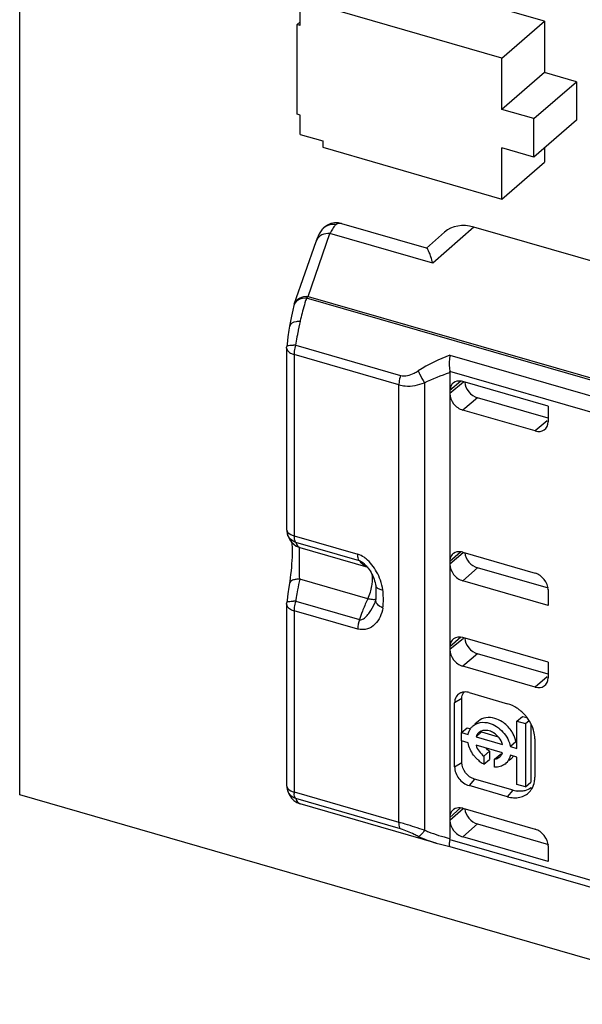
# Model space of a CAD drawing. Header units: millimetres. Extents: x 0 to 210, y 0 to 297.
# Tile 18 of 28: x 59.9 to 62.94, y 234.71 to 240.04. Entities that reach past the tile are written whole.
import ezdxf

# ---------------------------------------------------------------- set-up
doc = ezdxf.new("R2010")
doc.units = ezdxf.units.MM
doc.header["$LTSCALE"] = 19.36
doc.layers.get('0').update_dxf_attribs({"linetype": 'CONTINUOUS'})

msp = doc.modelspace()

# ---------------------------------------------------------------- linework, layer by layer
at = {"color": 7, "linetype": 'Continuous'}
for p, q in [((59.89893, 235.84385), (59.89893, 252.99116)), ((62.7395, 240.02948), (61.76955, 240.30948)), ((61.4179, 240.00638), (61.4179, 240.11031)), ((62.5091, 239.82995), (61.53915, 240.10995)), ((61.40058, 240.01138), (61.4179, 240.02638)), ((61.40058, 239.52641), (61.40058, 240.01138)), ((61.4179, 240.00638), (61.40058, 240.01138)), ((62.5091, 239.82995), (62.7395, 240.02948)), ((62.7395, 240.02948), (62.7395, 239.75235)), ((62.5091, 239.55282), (62.5091, 239.82995)), ((62.7395, 239.75235), (62.5091, 239.55282)), ((62.9127, 239.70235), (62.7395, 239.75235)), ((62.6823, 239.50282), (62.9127, 239.70235)), ((62.9127, 239.70235), (62.9127, 239.4945)), ((61.4179, 239.52141), (61.40058, 239.52641)), ((61.4179, 239.41749), (61.4179, 239.52141)), ((62.6823, 239.50282), (62.5091, 239.55282)), ((62.6823, 239.29497), (62.6823, 239.50282)), ((62.9127, 239.4945), (62.6823, 239.29497)), ((61.4179, 239.41749), (61.53915, 239.38249)), ((61.53915, 239.38249), (61.53915, 239.34784)), ((61.53915, 239.34784), (62.5091, 239.06784)), ((62.5091, 239.06784), (62.5091, 239.34497)), ((62.6823, 239.29497), (62.5091, 239.34497)), ((62.7395, 239.3445), (62.7395, 239.26738)), ((62.5091, 239.06784), (62.7395, 239.26738)), ((61.56545, 238.92743), (61.54875, 238.91612)), ((61.58405, 238.93499), (61.56545, 238.92743)), ((62.10209, 238.80205), (61.64324, 238.93451)), ((61.53474, 238.90154), (61.53465, 238.90141)), ((61.54875, 238.91612), (61.53466, 238.90142)), ((62.19912, 238.8887), (62.10039, 238.8017)), ((65.63069, 237.97088), (62.3571, 238.91588)), ((61.38511, 238.49882), (61.50321, 238.83856)), ((62.13476, 238.72269), (62.13536, 238.7205)), ((61.38316, 238.49234), (61.37703, 238.4669)), ((61.38315, 238.49232), (61.38314, 238.49226)), ((61.36328, 238.39875), (61.36012, 238.38056)), ((61.34614, 238.2833), (61.3446, 238.27033)), ((61.35114, 238.32182), (61.34614, 238.2833)), ((61.34407, 238.26113), (61.34417, 238.26579)), ((61.34407, 238.26113), (61.34407, 237.28031)), ((62.22785, 238.12913), (62.22785, 235.60879)), ((62.75901, 237.94729), (62.29713, 238.08062)), ((62.75901, 237.88297), (62.37713, 237.99321)), ((62.6897, 237.81302), (62.29713, 237.92635)), ((62.75901, 237.94729), (62.75901, 237.86233)), ((61.36202, 237.22484), (61.37128, 237.21204)), ((61.39639, 237.19079), (61.40676, 237.18561)), ((61.40686, 237.18557), (61.40676, 237.18561)), ((61.41506, 237.18265), (61.40686, 237.18557)), ((62.29713, 237.15722), (62.6897, 237.04389)), ((61.77506, 237.08307), (61.77401, 237.08418)), ((62.76112, 236.96186), (62.37713, 237.07271)), ((61.80083, 237.04751), (61.80561, 237.0387)), ((61.80561, 237.0387), (61.81001, 237.02963)), ((62.75901, 236.86961), (62.29713, 237.00294)), ((61.36062, 236.99839), (61.35567, 236.96723)), ((61.82616, 236.97658), (61.82617, 236.97652)), ((61.8276, 236.95417), (61.82761, 236.92386)), ((62.75901, 236.95457), (62.75901, 236.86961)), ((61.34608, 236.89715), (61.3446, 236.88469)), ((61.82716, 236.91008), (61.82627, 236.90213)), ((61.82761, 236.92386), (61.82716, 236.91008)), ((61.34407, 236.87548), (61.34417, 236.88015)), ((61.34407, 236.87548), (61.34407, 235.89467)), ((61.81966, 236.87947), (61.81986, 236.87994)), ((61.82226, 236.88606), (61.81986, 236.87993)), ((62.75901, 236.56165), (62.29713, 236.69498)), ((62.75901, 236.49733), (62.37713, 236.60757)), ((62.6897, 236.42738), (62.29713, 236.54071)), ((62.75901, 236.56165), (62.75901, 236.47669)), ((62.29249, 236.18178), (62.29249, 236.36533)), ((62.33177, 236.39779), (62.53962, 236.33779)), ((62.25333, 235.99558), (62.25333, 236.34199)), ((62.591, 236.24321), (62.621, 236.26919)), ((62.621, 236.26919), (62.64561, 236.26209)), ((62.29049, 236.18178), (62.32049, 236.20776)), ((62.32049, 236.20776), (62.33562, 236.20339)), ((62.38263, 236.24337), (62.36333, 236.22665)), ((62.591, 236.09503), (62.591, 236.24321)), ((62.591, 236.24321), (62.6369, 236.22996)), ((62.6369, 236.22996), (62.6562, 236.24667)), ((62.6369, 236.22996), (62.6369, 235.88771)), ((62.6669, 236.22744), (62.6669, 235.91369)), ((62.29049, 236.13588), (62.29049, 236.18178)), ((62.29049, 236.18178), (62.32639, 236.17142)), ((62.39941, 236.18498), (62.36941, 236.159)), ((62.36941, 236.159), (62.51251, 236.11769)), ((62.39941, 236.18498), (62.48886, 236.15916)), ((62.68734, 236.14742), (62.68734, 235.93957)), ((62.32639, 236.12552), (62.29049, 236.13588)), ((62.29249, 236.01892), (62.29249, 236.13588)), ((62.51251, 236.07179), (62.36941, 236.1131)), ((62.58553, 236.13125), (62.55553, 236.10527)), ((62.55553, 236.10527), (62.591, 236.09503)), ((62.44229, 236.0802), (62.41229, 236.05422)), ((62.41229, 236.05422), (62.41229, 236.0104)), ((62.44229, 236.0802), (62.44229, 236.03638)), ((62.46963, 236.03767), (62.49963, 236.06365)), ((62.591, 236.04913), (62.55553, 236.05937)), ((62.591, 235.90096), (62.591, 236.04913)), ((62.41229, 236.0104), (62.44229, 236.03638)), ((62.46963, 235.99385), (62.46963, 236.03767)), ((62.5372, 236.02026), (62.52929, 236.01341)), ((62.55929, 236.03939), (62.54859, 236.03012)), ((62.53962, 235.83449), (62.33177, 235.89449)), ((62.56962, 235.86964), (62.36177, 235.92964)), ((62.6369, 235.88771), (62.591, 235.90096)), ((62.6369, 235.88771), (62.6669, 235.91369)), ((137.1484, 213.54385), (59.89893, 235.84385)), ((61.36133, 235.84032), (61.37111, 235.82659)), ((61.39914, 235.80361), (61.41668, 235.79646)), ((62.15422, 235.58354), (61.41668, 235.79645)), ((62.29713, 235.77158), (62.6897, 235.65825)), ((62.37713, 235.68707), (62.76112, 235.57622)), ((62.75901, 235.48397), (62.29713, 235.6173)), ((62.15379, 235.58367), (62.17679, 235.57733)), ((62.17679, 235.57733), (62.22721, 235.56552)), ((62.2271, 235.56555), (64.83451, 234.81285)), ((62.75901, 235.56893), (62.75901, 235.48397))]:
    msp.add_line(p, q, dxfattribs=at)
at = {"color": 9, "linetype": 'Continuous'}
for p, q in [((61.46033, 238.54153), (61.57846, 238.88126)), ((62.13536, 238.7205), (61.57846, 238.88126)), ((62.3571, 238.91588), (62.13536, 238.7205)), ((64.84236, 237.5533), (61.45157, 238.53213)), ((61.46033, 238.54153), (64.85111, 237.56269)), ((61.38407, 238.22649), (61.38407, 237.24567)), ((61.95213, 238.0625), (61.38407, 238.22649)), ((61.39296, 238.27773), (61.96102, 238.11374)), ((62.22802, 238.22319), (64.83892, 237.46949)), ((64.8167, 237.38817), (62.22735, 238.13565)), ((62.09099, 238.07362), (62.09099, 235.65351)), ((62.28725, 238.08242), (62.22785, 238.03134)), ((62.30061, 238.07646), (62.22785, 238.01564)), ((61.95213, 235.69604), (61.95213, 238.0625)), ((62.37713, 237.99321), (62.29713, 237.92635)), ((62.75354, 237.86862), (62.6897, 237.81302)), ((61.38407, 237.24567), (61.72906, 237.14608)), ((61.3881, 237.21884), (61.39032, 237.21391)), ((61.73795, 237.11023), (61.39296, 237.20982)), ((61.41506, 237.18264), (61.7836, 237.07626)), ((62.22785, 237.10792), (62.28526, 237.15938)), ((62.29939, 237.15462), (62.22785, 237.09222)), ((61.7836, 237.07626), (61.7863, 237.07541)), ((62.37713, 237.07271), (62.29713, 237.00294)), ((61.7836, 236.90553), (61.41506, 237.01191)), ((61.82627, 236.90213), (61.82631, 236.90236)), ((61.38407, 236.84084), (61.38407, 235.86003)), ((61.72906, 236.74125), (61.38407, 236.84084)), ((61.39296, 236.89209), (61.73795, 236.7925)), ((62.28725, 236.69678), (62.22785, 236.6457)), ((62.30061, 236.69082), (62.22785, 236.63)), ((62.37713, 236.60757), (62.29713, 236.54071)), ((62.75354, 236.48297), (62.6897, 236.42738)), ((62.29249, 236.36533), (62.25333, 236.34199)), ((62.25333, 235.99558), (62.29249, 236.01892)), ((62.36177, 235.92964), (62.33177, 235.89449)), ((61.38407, 235.86003), (61.95213, 235.69604)), ((62.53962, 235.83449), (62.56962, 235.86964)), ((61.96103, 235.66019), (61.39296, 235.82418)), ((62.22785, 235.72228), (62.28526, 235.77374)), ((62.29939, 235.76898), (62.22785, 235.70658)), ((62.37713, 235.68707), (62.29713, 235.6173)), ((62.22735, 235.60255), (64.8167, 234.85507))]:
    msp.add_line(p, q, dxfattribs=at)
at = {"color": 7, "linetype": 'Continuous'}
for points in [[(61.64353, 238.93442), (61.62397, 238.93834), (61.60382, 238.93863), (61.58405, 238.93499)], [(61.37703, 238.4669), (61.36987, 238.43349), (61.36328, 238.39875)], [(61.36013, 238.38057), (61.35643, 238.35776), (61.35114, 238.32182)], [(61.34826, 237.25477), (61.349, 237.2526), (61.35479, 237.23828), (61.36202, 237.22484)], [(61.37128, 237.21204), (61.38277, 237.20045), (61.39639, 237.19079)], [(61.37136, 237.21196), (61.37204, 237.20582), (61.37275, 237.19683), (61.3733, 237.18627)], [(61.3733, 237.18627), (61.37364, 237.17418), (61.37375, 237.1607), (61.37358, 237.14591)], [(61.37358, 237.14591), (61.37312, 237.12991), (61.37234, 237.11283), (61.37123, 237.09484), (61.36979, 237.07612), (61.368, 237.0569), (61.36587, 237.03737), (61.3634, 237.01777), (61.36062, 236.99839)], [(61.77511, 237.08303), (61.77895, 237.07875), (61.78477, 237.07165), (61.79038, 237.06404), (61.79575, 237.05597), (61.80083, 237.04751)], [(61.81001, 237.02963), (61.81399, 237.02039), (61.81751, 237.01107), (61.82054, 237.00173)], [(61.82054, 237.00173), (61.82305, 236.99247), (61.82502, 236.98337), (61.82616, 236.97658)], [(61.35567, 236.96723), (61.35062, 236.93239), (61.34608, 236.89715)], [(61.82617, 236.97652), (61.82715, 236.96708), (61.8276, 236.95417)], [(61.82631, 236.90236), (61.82554, 236.89809), (61.82226, 236.88606)], [(61.34827, 235.8691), (61.35407, 235.85424), (61.36133, 235.84032)], [(61.37111, 235.82659), (61.38375, 235.81399), (61.39914, 235.80361)]]:
    msp.add_lwpolyline(points, dxfattribs=at)
at = {"color": 9, "linetype": 'Continuous'}
for centre, radius, start, end in [((61.59491, 238.84979), 0.08077, 78.9109, 84.97179), ((61.62898, 238.8853), 0.05123, 73.83707, 78.87224), ((61.59354, 238.85576), 0.07451, 130.36457, 142.09457), ((61.55766, 238.8197), 0.05761, 153.85476, 160.89745), ((61.42731, 238.48037), 0.04558, 156.33957, 164.82622), ((62.78114, 238.10318), 1.39743, 164.65357, 166.51653), ((63.25934, 237.99733), 1.88723, 167.49836, 169.44058), ((62.83947, 238.08856), 1.45757, 166.49256, 167.42686), ((63.40538, 237.96992), 2.03582, 169.43532, 170.05258), ((61.38247, 237.98891), 0.28901, 87.91965, 90.27632), ((63.39769, 237.97092), 2.02808, 170.04283, 171.29872), ((61.5139, 238.22637), 0.12983, 176.39403, 179.95015), ((61.83767, 237.18817), 0.12655, 218.0112, 222.72409), ((61.81006, 237.15487), 0.08295, 248.52901, 251.39807), ((63.21246, 236.62017), 1.8396, 167.70477, 169.57296), ((61.56759, 236.9024), 0.3026, 19.87834, 29.39109), ((63.37434, 236.58977), 2.0043, 169.55576, 170.73121), ((61.53867, 237.02218), 0.2713, 342.42513, 350.063), ((61.27914, 236.89861), 0.58875, 3.67476, 5.34351), ((63.49535, 236.56985), 2.12694, 170.72654, 171.28591), ((62.61367, 236.50553), 0.92143, 154.77259, 158.87329), ((62.5591, 236.53064), 0.86136, 154.20055, 154.73634), ((61.39592, 236.90316), 0.47185, 354.16813, 0.04202), ((61.34481, 236.90253), 0.52296, 0.10688, 3.70776), ((61.38244, 236.60221), 0.29006, 87.92268, 90.17392), ((61.5139, 236.84073), 0.12983, 176.39399, 179.95015), ((61.5502, 236.99869), 0.29466, 325.21732, 336.13384), ((62.67625, 236.48086), 0.98869, 158.8469, 161.62734), ((61.41529, 235.89122), 0.0705, 198.27291, 203.02747), ((61.49358, 235.85992), 0.10951, 179.94296, 183.92682), ((62.35277, 236.2457), 0.64748, 246.15238, 248.14427), ((62.38186, 236.32013), 0.72739, 248.19968, 252.79402), ((62.42359, 236.45492), 0.86848, 252.79479, 256.97445)]:
    msp.add_arc(centre, radius, start, end, dxfattribs=at)
at = {"color": 7, "linetype": 'Continuous'}
for centre, radius, start, end in [((61.84158, 238.75536), 0.29169, 151.74398, 154.42973), ((61.46068, 238.47255), 0.08001, 160.83168, 165.72588), ((62.2742, 238.03784), 0.04495, 125.4278, 130.71342), ((61.42457, 237.28039), 0.08051, 180.06073, 198.57877), ((62.27422, 237.11441), 0.04499, 125.43493, 131.8824), ((62.30751, 236.34624), 0.05445, 110.92287, 115.65083), ((62.46743, 236.12799), 0.22313, 44.52566, 51.34681), ((62.46543, 236.12597), 0.22597, 42.57995, 44.53477), ((62.46378, 236.12446), 0.2282, 37.81166, 42.57871), ((62.46686, 236.12675), 0.22437, 31.05012, 37.83442), ((62.40267, 236.15962), 0.07642, 130.8979, 143.85885), ((62.41622, 236.14394), 0.04899, 125.51695, 130.87398), ((62.41691, 236.09357), 0.1733, 27.23752, 34.76629), ((62.50039, 236.16687), 0.17982, 216.73662, 222.74851), ((62.4991, 236.1656), 0.178, 222.73111, 228.80021), ((62.4606, 236.09009), 0.05504, 330.27277, 340.58404), ((62.50929, 236.09708), 0.07635, 310.91126, 318.00799), ((62.50812, 236.0981), 0.0779, 318.0266, 325.82397), ((62.4947, 236.16049), 0.17126, 228.78203, 237.44354), ((62.48847, 236.15088), 0.1598, 237.47168, 241.52973), ((62.47964, 236.07072), 0.07582, 307.33874, 318.00799), ((61.42457, 235.89475), 0.08051, 180.06084, 198.58917), ((62.61104, 236.01285), 0.14909, 253.86895, 259.5356), ((62.60951, 236.00484), 0.14093, 259.55666, 262.72014), ((62.58771, 235.92657), 0.09703, 317.35967, 321.74134), ((62.58592, 235.92798), 0.09931, 321.74468, 326.12304), ((62.58403, 235.92925), 0.10158, 326.11966, 329.08541), ((62.27422, 235.72877), 0.04499, 125.43493, 131.8824)]:
    msp.add_arc(centre, radius, start, end, dxfattribs=at)
for centre, major_axis, ratio, start_param, end_param in [((62.3571, 238.70803), (-0.15711, 0.18144), 0.7500041, -0.8570046, 0.0064783), ((62.37713, 238.0625), (-0.05236, 0.06049), 0.7500163, 0.78623, 2.2847899), ((62.68972, 237.88231), (-0.05238, 0.06047), 0.7502261, -3.9988947, -2.4277938), ((62.37713, 237.14199), (-0.05237, 0.06048), 0.7500007, 0.8281887, 2.2845315), ((62.29713, 237.07222), (-0.05237, 0.06048), 0.7500007, 0.7137351, 2.2845315), ((62.68972, 236.97459), (-0.05238, 0.0605), 0.7497739, -2.4279429, -0.856842), ((62.29713, 236.6257), (-0.05237, 0.06048), 0.7500007, 5.4261241, 6.9969205), ((62.37713, 236.67686), (-0.05236, 0.06049), 0.7500163, 0.78623, 2.2847899), ((62.68972, 236.49667), (-0.05238, 0.06047), 0.7502261, -3.9988947, -2.4277938), ((62.37713, 235.75635), (-0.05237, 0.06048), 0.7500007, 0.8281887, 2.2845315), ((62.68972, 235.58895), (-0.05238, 0.0605), 0.7497739, -2.4279429, -0.856842)]:
    msp.add_ellipse(centre, major_axis=major_axis, ratio=ratio, start_param=start_param, end_param=end_param, dxfattribs=at)
at = {"color": 9, "linetype": 'Continuous'}
for points in [[(61.60199, 238.93026), (61.58226, 238.93199), (61.56037, 238.92535), (61.54528, 238.91253)], [(61.38512, 238.49882), (61.3888, 238.50946), (61.39604, 238.51925), (61.40488, 238.52622)], [(61.40488, 238.52622), (61.40858, 238.52914), (61.41261, 238.53166), (61.41682, 238.53375)], [(61.41682, 238.53375), (61.43002, 238.54031), (61.44566, 238.54279), (61.46035, 238.54153)], [(61.46032, 238.54153), (61.45711, 238.5387), (61.45422, 238.5355), (61.45157, 238.53213)], [(61.36509, 238.2341), (61.37107, 238.23084), (61.37752, 238.22838), (61.38407, 238.22649)], [(62.22802, 238.22319), (62.16844, 238.20078), (62.11029, 238.17316), (62.05673, 238.13876)], [(62.09099, 238.07363), (62.13464, 238.09638), (62.18084, 238.11451), (62.22784, 238.12914)], [(61.39296, 237.20982), (61.37312, 237.21705), (61.35496, 237.23472), (61.34834, 237.25476)], [(61.3745, 237.24892), (61.37763, 237.24768), (61.38083, 237.2466), (61.38407, 237.24567)], [(61.39032, 237.21391), (61.39108, 237.21248), (61.39196, 237.2111), (61.39296, 237.20982)], [(61.41096, 237.18476), (61.41225, 237.18392), (61.41362, 237.1832), (61.41506, 237.18264)], [(61.73795, 237.11023), (61.73695, 237.11151), (61.73608, 237.11291), (61.73533, 237.11435)], [(61.77403, 237.08419), (61.76381, 237.09494), (61.75184, 237.10504), (61.73795, 237.11023)], [(61.83123, 237.0509), (61.81635, 237.07736), (61.79735, 237.10242), (61.7738, 237.12157)], [(61.80935, 237.01012), (61.80949, 237.01826), (61.80911, 237.02645), (61.80795, 237.0345)], [(61.86533, 236.95344), (61.86277, 236.97109), (61.8582, 236.98851), (61.85215, 237.00529)], [(61.7836, 236.90553), (61.78901, 236.91673), (61.79356, 236.92839), (61.79731, 236.94026)], [(61.79551, 236.90257), (61.7915, 236.90339), (61.78753, 236.90439), (61.7836, 236.90553)], [(61.36509, 236.84846), (61.37107, 236.8452), (61.37752, 236.84273), (61.38407, 236.84084)], [(61.73795, 236.7925), (61.73249, 236.77605), (61.72907, 236.75859), (61.72907, 236.74125)], [(61.38237, 235.82904), (61.36865, 235.83667), (61.35655, 235.84919), (61.35041, 235.86364)], [(61.3745, 235.86328), (61.37763, 235.86204), (61.38083, 235.86096), (61.38407, 235.86003)], [(61.39296, 235.82418), (61.38931, 235.82551), (61.38576, 235.82715), (61.38237, 235.82904)], [(61.39296, 235.82418), (61.39085, 235.82687), (61.38929, 235.83), (61.38811, 235.8332)], [(62.05673, 235.61966), (62.08802, 235.60511), (62.12065, 235.59326), (62.1538, 235.58367)]]:
    msp.add_open_spline(points, degree=3, dxfattribs=at)
at = {"color": 7, "linetype": 'Continuous'}
for points, knots in [([(61.60492, 238.92356), (61.60317, 238.92162), (61.59544, 238.91227), (61.58916, 238.90182), (61.58465, 238.89345)], [0, 0, 0, 0, 0.215472, 1, 1, 1, 1]), ([(61.53474, 238.90154), (61.52403, 238.88777), (61.51338, 238.86631), (61.5052, 238.84429), (61.50321, 238.83855)], [0, 0, 0, 0, 0.7415192, 1, 1, 1, 1]), ([(62.13476, 238.72269), (62.13183, 238.73347), (62.1261, 238.75235), (62.11738, 238.77728), (62.10969, 238.79212), (62.10547, 238.80155), (62.10263, 238.80246)], [0, 0, 0, 0, 0.3870873, 0.6889305, 0.8964163, 1, 1, 1, 1]), ([(62.22802, 238.22319), (62.227, 238.21647), (62.22348, 238.18745), (62.22391, 238.15783), (62.22735, 238.13566)], [0, 0, 0, 0, 0.2326378, 1, 1, 1, 1]), ([(62.24488, 238.07191), (62.24216, 238.06958), (62.23195, 238.05848), (62.22785, 238.0427), (62.22785, 238.03134)], [0, 0, 0, 0, 0.2399478, 1, 1, 1, 1]), ([(62.29713, 238.08062), (62.29273, 238.08189), (62.27634, 238.0852), (62.25807, 238.08153), (62.24814, 238.07447)], [0, 0, 0, 0, 0.2730473, 1, 1, 1, 1]), ([(62.22785, 238.01564), (62.22785, 237.99615), (62.24397, 237.9568), (62.27795, 237.93188), (62.29713, 237.92635)], [0, 0, 0, 0, 0.4940808, 1, 1, 1, 1]), ([(62.29713, 237.15722), (62.29273, 237.15849), (62.27634, 237.1618), (62.25807, 237.15812), (62.24814, 237.15106)], [0, 0, 0, 0, 0.2730471, 1, 1, 1, 1]), ([(62.24419, 237.1479), (62.24157, 237.14555), (62.23177, 237.1345), (62.22785, 237.11906), (62.22785, 237.10792)], [0, 0, 0, 0, 0.2397714, 1, 1, 1, 1]), ([(62.22785, 236.63), (62.22785, 236.61051), (62.24397, 236.57116), (62.27795, 236.54624), (62.29713, 236.54071)], [0, 0, 0, 0, 0.4940808, 1, 1, 1, 1]), ([(62.28394, 236.39532), (62.27468, 236.39088), (62.25795, 236.37518), (62.25333, 236.3531), (62.25333, 236.34199)], [0, 0, 0, 0, 0.4803933, 1, 1, 1, 1]), ([(62.33177, 236.39779), (62.328, 236.39888), (62.31365, 236.40202), (62.29814, 236.40095), (62.28806, 236.3971)], [0, 0, 0, 0, 0.2668252, 1, 1, 1, 1]), ([(62.29249, 236.36533), (62.29249, 236.36865), (62.29337, 236.38111), (62.29836, 236.39346), (62.30422, 236.40051)], [0, 0, 0, 0, 0.2658568, 1, 1, 1, 1]), ([(62.60679, 236.30224), (62.60166, 236.30635), (62.58111, 236.32132), (62.55772, 236.33256), (62.53962, 236.33779)], [0, 0, 0, 0, 0.258696, 1, 1, 1, 1]), ([(62.47096, 236.25822), (62.45537, 236.26272), (62.42355, 236.26606), (62.39367, 236.25291), (62.38264, 236.24336)], [0, 0, 0, 0, 0.5266063, 1, 1, 1, 1]), ([(62.35264, 236.21738), (62.36367, 236.22693), (62.39355, 236.24008), (62.42537, 236.23674), (62.44096, 236.23224)], [0, 0, 0, 0, 0.4733937, 1, 1, 1, 1]), ([(62.44096, 236.23224), (62.4692, 236.22409), (62.52076, 236.18918), (62.55002, 236.13438), (62.55553, 236.10527)], [0, 0, 0, 0, 0.4980182, 1, 1, 1, 1]), ([(62.44096, 236.19053), (62.43618, 236.19191), (62.41837, 236.19552), (62.39853, 236.1915), (62.38776, 236.18381)], [0, 0, 0, 0, 0.2734312, 1, 1, 1, 1]), ([(62.68734, 236.14742), (62.68734, 236.15133), (62.68669, 236.16751), (62.68356, 236.18356), (62.68006, 236.19532)], [0, 0, 0, 0, 0.2418714, 1, 1, 1, 1]), ([(62.55553, 236.05937), (62.55473, 236.05563), (62.55085, 236.04142), (62.54333, 236.02813), (62.53603, 236.02003)], [0, 0, 0, 0, 0.2595151, 1, 1, 1, 1]), ([(62.25333, 235.99558), (62.25333, 235.97351), (62.27158, 235.92897), (62.31006, 235.90076), (62.33177, 235.89449)], [0, 0, 0, 0, 0.4940871, 1, 1, 1, 1]), ([(62.36177, 235.92964), (62.34259, 235.93517), (62.30861, 235.96008), (62.29249, 235.99942), (62.29249, 236.01892)], [0, 0, 0, 0, 0.5059129, 1, 1, 1, 1]), ([(62.53962, 235.83449), (62.56111, 235.82829), (62.60545, 235.82427), (62.64549, 235.84608), (62.65909, 235.86084)], [0, 0, 0, 0, 0.5271207, 1, 1, 1, 1]), ([(62.29713, 235.77158), (62.29273, 235.77284), (62.27634, 235.77616), (62.25807, 235.77248), (62.24814, 235.76542)], [0, 0, 0, 0, 0.2730471, 1, 1, 1, 1]), ([(62.24419, 235.76226), (62.24157, 235.75991), (62.23177, 235.74886), (62.22785, 235.73342), (62.22785, 235.72228)], [0, 0, 0, 0, 0.2397714, 1, 1, 1, 1]), ([(62.22785, 235.70658), (62.22785, 235.68709), (62.24397, 235.64775), (62.27795, 235.62284), (62.29713, 235.6173)], [0, 0, 0, 0, 0.4940868, 1, 1, 1, 1]), ([(62.22735, 235.60255), (62.2259, 235.59375), (62.22425, 235.5821), (62.22462, 235.56975), (62.22666, 235.56569), (62.22792, 235.56534)], [0, 0, 0, 0, 0.699666, 0.8974097, 1, 1, 1, 1])]:
    msp.add_open_spline(points, degree=3, knots=knots, dxfattribs=at)
for points in [[(61.61044, 238.92907), (61.6085, 238.92734), (61.60667, 238.92549), (61.60492, 238.92356)], [(61.34417, 238.26579), (61.34427, 238.2673), (61.34447, 238.2688), (61.34485, 238.27026)], [(62.22785, 238.12913), (62.22785, 238.13131), (62.2278, 238.13356), (62.22713, 238.13564)], [(61.34417, 236.88015), (61.34427, 236.88166), (61.34447, 236.88316), (61.34485, 236.88462)], [(62.51052, 236.2399), (62.49833, 236.2478), (62.48492, 236.25419), (62.47096, 236.25822)], [(62.32639, 236.17142), (62.32891, 236.18325), (62.3338, 236.19489), (62.34093, 236.20466)], [(62.55927, 236.19239), (62.54634, 236.21104), (62.52956, 236.22756), (62.51052, 236.2399)], [(62.68006, 236.19532), (62.67516, 236.21181), (62.66795, 236.22773), (62.65908, 236.24247)], [(62.38416, 236.18098), (62.37749, 236.1752), (62.37235, 236.16732), (62.36941, 236.159)], [(62.46436, 236.18004), (62.45709, 236.18452), (62.44917, 236.18816), (62.44096, 236.19053)], [(62.51251, 236.11769), (62.50511, 236.14288), (62.48672, 236.16626), (62.46436, 236.18004)], [(62.58553, 236.13125), (62.58279, 236.1457), (62.57771, 236.15981), (62.57099, 236.17289)], [(62.33733, 236.09134), (62.3324, 236.10223), (62.32862, 236.11376), (62.32639, 236.12552)], [(62.36941, 236.1131), (62.37625, 236.0898), (62.39241, 236.06816), (62.41229, 236.05422)], [(62.44229, 236.0802), (62.43515, 236.08521), (62.42857, 236.09112), (62.42277, 236.09764)], [(62.35629, 236.05932), (62.34887, 236.06926), (62.34244, 236.08003), (62.33733, 236.09134)], [(62.47945, 236.03976), (62.4861, 236.04181), (62.49249, 236.04525), (62.49776, 236.04981)], [(62.49776, 236.04981), (62.50199, 236.05347), (62.50561, 236.05794), (62.50839, 236.0628)], [(62.50945, 236.06574), (62.50625, 236.06476), (62.50295, 236.06406), (62.49963, 236.06365)], [(62.46963, 236.03767), (62.47295, 236.03808), (62.47625, 236.03877), (62.47945, 236.03976)], [(62.50007, 235.99754), (62.49027, 235.99463), (62.47984, 235.99348), (62.46963, 235.99385)], [(62.52563, 236.01043), (62.51804, 236.00465), (62.50921, 236.00026), (62.50007, 235.99754)], [(62.68545, 235.91663), (62.68673, 235.9242), (62.68734, 235.9319), (62.68734, 235.93957)], [(62.66759, 235.88194), (62.65722, 235.87456), (62.64505, 235.86936), (62.63263, 235.8666)], [(62.67118, 235.87706), (62.67839, 235.88909), (62.68312, 235.90281), (62.68545, 235.91663)], [(62.61257, 235.86406), (62.60559, 235.8638), (62.59857, 235.86416), (62.59165, 235.86505)], [(62.63263, 235.8666), (62.62605, 235.86514), (62.6193, 235.86431), (62.61257, 235.86406)], [(62.22735, 235.60255), (62.2277, 235.60461), (62.22797, 235.60676), (62.2276, 235.60881)]]:
    msp.add_open_spline(points, degree=3, dxfattribs=at)
at = {"color": 9, "linetype": 'Continuous'}
for points, knots in [([(61.63887, 238.93557), (61.6362, 238.93609), (61.62635, 238.93728), (61.61588, 238.93378), (61.61044, 238.92907)], [0, 0, 0, 0, 0.2744973, 1, 1, 1, 1]), ([(61.57845, 238.88126), (61.56373, 238.88253), (61.53418, 238.87818), (61.51189, 238.85719), (61.50594, 238.84509)], [0, 0, 0, 0, 0.5228253, 1, 1, 1, 1]), ([(61.45157, 238.53213), (61.43779, 238.53254), (61.41129, 238.52855), (61.39036, 238.50963), (61.38556, 238.49866)], [0, 0, 0, 0, 0.5351595, 1, 1, 1, 1]), ([(61.45157, 238.53213), (61.45001, 238.52752), (61.44355, 238.50796), (61.4377, 238.48819), (61.43353, 238.47302)], [0, 0, 0, 0, 0.2362795, 1, 1, 1, 1]), ([(61.41686, 238.40586), (61.40963, 238.40582), (61.38967, 238.40468), (61.36247, 238.39445), (61.36013, 238.38057)], [0, 0, 0, 0, 0.3394403, 1, 1, 1, 1]), ([(61.34467, 238.27032), (61.34525, 238.27405), (61.36174, 238.27749), (61.37221, 238.27787), (61.38107, 238.27792)], [0, 0, 0, 0, 0.298937, 1, 1, 1, 1]), ([(61.34407, 238.26113), (61.34407, 238.25862), (61.34642, 238.24677), (61.35696, 238.23854), (61.36509, 238.2341)], [0, 0, 0, 0, 0.2127569, 1, 1, 1, 1]), ([(61.39296, 238.27773), (61.38943, 238.26712), (61.38601, 238.2527), (61.38454, 238.23806), (61.38433, 238.23454)], [0, 0, 0, 0, 0.7599724, 1, 1, 1, 1]), ([(61.96102, 238.11374), (61.98468, 238.10697), (62.02093, 238.1174), (62.04934, 238.13402), (62.05673, 238.13876)], [0, 0, 0, 0, 0.7372156, 1, 1, 1, 1]), ([(62.05673, 238.13876), (62.05899, 238.13327), (62.06899, 238.11085), (62.08079, 238.0892), (62.09099, 238.07362)], [0, 0, 0, 0, 0.2416424, 1, 1, 1, 1]), ([(61.96102, 238.11374), (61.95684, 238.10117), (61.95312, 238.08399), (61.95213, 238.06662), (61.95213, 238.0625)], [0, 0, 0, 0, 0.7627985, 1, 1, 1, 1]), ([(61.95213, 238.0625), (61.963, 238.05937), (62.00959, 238.05131), (62.05749, 238.06155), (62.09099, 238.07362)], [0, 0, 0, 0, 0.2410424, 1, 1, 1, 1]), ([(61.34407, 237.28031), (61.34407, 237.27725), (61.34792, 237.26202), (61.36328, 237.25335), (61.3745, 237.24892)], [0, 0, 0, 0, 0.2023389, 1, 1, 1, 1]), ([(61.38407, 237.24567), (61.38407, 237.24313), (61.38436, 237.23408), (61.38583, 237.22496), (61.3881, 237.21884)], [0, 0, 0, 0, 0.2796517, 1, 1, 1, 1]), ([(61.39296, 237.20982), (61.3942, 237.20692), (61.39863, 237.19765), (61.40492, 237.18868), (61.41096, 237.18476)], [0, 0, 0, 0, 0.3048973, 1, 1, 1, 1]), ([(61.41506, 237.01191), (61.41425, 237.03104), (61.4139, 237.06019), (61.41417, 237.09866), (61.41418, 237.12589), (61.41411, 237.14893), (61.41398, 237.16482), (61.41406, 237.17407), (61.41417, 237.17866), (61.41449, 237.18098), (61.41472, 237.18258), (61.41506, 237.18264)], [0, 0, 0, 0, 0.3361402, 0.5115941, 0.6754665, 0.8140282, 0.9167743, 0.9528974, 0.9785191, 0.9939343, 1, 1, 1, 1]), ([(61.7738, 237.12157), (61.77037, 237.12435), (61.75675, 237.1346), (61.74122, 237.14257), (61.72906, 237.14608)], [0, 0, 0, 0, 0.2584848, 1, 1, 1, 1]), ([(61.73533, 237.11435), (61.7343, 237.1163), (61.73019, 237.12638), (61.72907, 237.13744), (61.72907, 237.14608)], [0, 0, 0, 0, 0.2031468, 1, 1, 1, 1]), ([(61.7797, 237.07768), (61.77649, 237.07894), (61.76347, 237.08501), (61.75209, 237.09431), (61.74469, 237.1023)], [0, 0, 0, 0, 0.2405561, 1, 1, 1, 1]), ([(61.41506, 237.01191), (61.40815, 237.01189), (61.39491, 237.01069), (61.37453, 237.00625), (61.36053, 236.99584), (61.35902, 236.98772)], [0, 0, 0, 0, 0.3235172, 0.6135317, 1, 1, 1, 1]), ([(61.8059, 236.97536), (61.80743, 236.98409), (61.80885, 236.99568), (61.80931, 237.00733), (61.80935, 237.01012)], [0, 0, 0, 0, 0.7602028, 1, 1, 1, 1]), ([(61.82629, 236.97654), (61.82667, 236.97365), (61.83068, 236.96541), (61.84547, 236.95758), (61.85808, 236.95444), (61.86533, 236.95344)], [0, 0, 0, 0, 0.1824499, 0.5414632, 1, 1, 1, 1]), ([(61.82657, 236.90252), (61.82474, 236.90177), (61.81448, 236.89934), (61.8038, 236.90088), (61.79551, 236.90257)], [0, 0, 0, 0, 0.1893552, 1, 1, 1, 1]), ([(61.86533, 236.85521), (61.85419, 236.86012), (61.83526, 236.87099), (61.82515, 236.89306), (61.82648, 236.9021)], [0, 0, 0, 0, 0.5711993, 1, 1, 1, 1]), ([(61.34407, 236.87548), (61.34407, 236.87298), (61.34642, 236.86113), (61.35696, 236.85289), (61.36509, 236.84846)], [0, 0, 0, 0, 0.2127576, 1, 1, 1, 1]), ([(61.34467, 236.88468), (61.34525, 236.88846), (61.36201, 236.89186), (61.37259, 236.89225), (61.38156, 236.89228)], [0, 0, 0, 0, 0.2990304, 1, 1, 1, 1]), ([(61.39296, 236.89209), (61.38943, 236.88148), (61.38601, 236.86706), (61.38454, 236.85242), (61.38433, 236.8489)], [0, 0, 0, 0, 0.7599724, 1, 1, 1, 1]), ([(61.86533, 236.85522), (61.8618, 236.83868), (61.85244, 236.80672), (61.82502, 236.76495), (61.78126, 236.7377), (61.74613, 236.73778), (61.72906, 236.74125)], [0, 0, 0, 0, 0.2548733, 0.4974141, 0.7374135, 1, 1, 1, 1]), ([(61.73795, 236.7925), (61.74339, 236.79115), (61.75859, 236.79361), (61.77615, 236.80965), (61.78711, 236.82328), (61.79221, 236.8306)], [0, 0, 0, 0, 0.2419912, 0.6146918, 1, 1, 1, 1]), ([(61.34407, 235.89467), (61.34407, 235.89161), (61.34792, 235.87638), (61.36328, 235.86771), (61.3745, 235.86328)], [0, 0, 0, 0, 0.2023404, 1, 1, 1, 1]), ([(61.38811, 235.8332), (61.38759, 235.83458), (61.38561, 235.84083), (61.38468, 235.84737), (61.38433, 235.85242)], [0, 0, 0, 0, 0.2257649, 1, 1, 1, 1]), ([(61.39296, 235.82418), (61.39452, 235.82052), (61.39979, 235.80964), (61.40865, 235.79877), (61.41668, 235.79645)], [0, 0, 0, 0, 0.3222447, 1, 1, 1, 1]), ([(62.09099, 235.65351), (62.05571, 235.6639), (62.00966, 235.67887), (61.9633, 235.69281), (61.95213, 235.69604)], [0, 0, 0, 0, 0.7598815, 1, 1, 1, 1]), ([(61.96103, 235.66019), (61.95949, 235.66216), (61.95335, 235.67313), (61.95214, 235.68609), (61.95214, 235.69604)], [0, 0, 0, 0, 0.2004845, 1, 1, 1, 1]), ([(62.05673, 235.61966), (62.0491, 235.62321), (62.01781, 235.63801), (61.98626, 235.65299), (61.96103, 235.66019)], [0, 0, 0, 0, 0.2427643, 1, 1, 1, 1]), ([(62.09099, 235.65351), (62.0857, 235.64502), (62.07643, 235.6322), (62.06298, 235.62039), (62.05673, 235.61965)], [0, 0, 0, 0, 0.613872, 1, 1, 1, 1])]:
    msp.add_open_spline(points, degree=3, knots=knots, dxfattribs=at)

doc.saveas('drawing.dxf')
